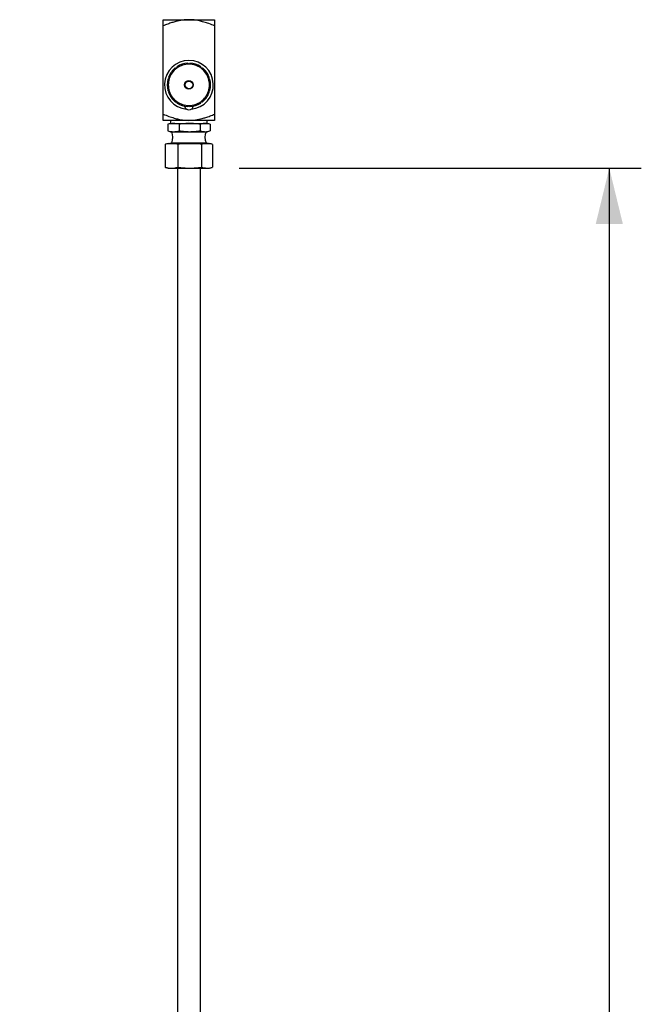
# Paper-space layout 'Sheet1' of a CAD drawing. Header units: millimetres. Extents: x 0 to 23548, y 0 to 16632.
# Tile 104 of 143: x 9568 to 10112, y 8044 to 8904. Entities that reach past the tile are written whole.
import ezdxf

# ---------------------------------------------------------------- set-up
doc = ezdxf.new("R2010")
doc.units = ezdxf.units.MM
doc.linetypes.add('SLD-Sólida', pattern=[0])
doc.layers.add('DETALHAMENTO', color=8, linetype='SLD-Sólida')
doc.styles.add('SLDTEXTSTYLE2', font='CALIBRI.TTF')
doc.dimstyles.new('SLDDIMSTYLE1', dxfattribs={"dimtxt": 72.8, "dimasz": 49, "dimexe": 0, "dimexo": 0.0625, "dimgap": 18.2, "dimtad": 1, "dimdec": 0, "dimrnd": 1e-09, "dimzin": 12, "dimdsep": 46, "dimtxsty": 'SLDTEXTSTYLE2', "dimsah": 1, "dimcen": 0.09, "dimadec": 0, "dimazin": 3, "dimtfac": 1, "dimtdec": 0, "dimtofl": 0, "dimtmove": 0, "dimatfit": 3, "dimfxl": 0, "dimfrac": 2, "dimtolj": 1, "dimtzin": 12, "dimarcsym": 0})
doc.dimstyles.new('SLDDIMSTYLE2', dxfattribs={"dimtxt": 72.8, "dimasz": 49, "dimexe": 0, "dimexo": 0.0625, "dimgap": 18.2, "dimtad": 1, "dimrnd": 1e-09, "dimzin": 12, "dimdsep": 46, "dimtxsty": 'SLDTEXTSTYLE2', "dimsah": 1, "dimcen": 0.09, "dimadec": 0, "dimazin": 3, "dimtfac": 1, "dimtmove": 0, "dimatfit": 0, "dimfxl": 0, "dimfrac": 2, "dimtolj": 1, "dimtzin": 12, "dimarcsym": 0})

# ---------------------------------------------------------------- blocks, each defined once
blk = doc.blocks.new('_D_12')
at = {"layer": 'DETALHAMENTO', "ltscale": 28}
for p, q in [((9666.18, 7261.45), (9568.18, 7261.45)), ((9666.18, 7261.45), (9716.18, 7261.45)), ((9716.18, 7261.45), (9929.51, 7261.45))]:
    blk.add_line(p, q, dxfattribs=at)
for points in [[(9666.18, 7261.45), (9617.18, 7273.35), (9617.18, 7249.55)], [(9716.18, 7261.45), (9765.18, 7249.55), (9765.18, 7273.35)]]:
    blk.add_solid(points, dxfattribs=at)
at = {"layer": 'DETALHAMENTO', "ltscale": 28, "insert": (9831.03, 7358.52), "char_height": 72.8, "attachment_point": 1, "style": 'SLDTEXTSTYLE2'}
blk.add_mtext('50', dxfattribs=at)
blk = doc.blocks.new('_D_18')
at = {"layer": 'DETALHAMENTO', "ltscale": 28}
for p, q in [((9760.11, 8774.67), (10111.82, 8774.67)), ((10083.82, 8774.67), (10083.82, 3470.01))]:
    blk.add_line(p, q, dxfattribs=at)
for points in [[(10083.82, 8774.67), (10071.92, 8725.67), (10095.72, 8725.67)], [(10083.82, 3470.01), (10095.72, 3519.01), (10071.92, 3519.01)]]:
    blk.add_solid(points, dxfattribs=at)
at = {"layer": 'DETALHAMENTO', "ltscale": 28, "insert": (9986.75, 6023.86), "char_height": 72.8, "attachment_point": 1, "rotation": 90, "style": 'SLDTEXTSTYLE2'}
blk.add_mtext('5305', dxfattribs=at)

psp = doc.layouts.new('Sheet1')

# ---------------------------------------------------------------- linework, layer by layer
at = {"color": 7, "linetype": 'SLD-Sólida', "lineweight": 25, "ltscale": 28}
for p, q in [((9693.676, 8904.4), (9716.176, 8904.4)), ((9716.176, 8904.4), (9738.676, 8904.4)), ((9693.676, 8821.78), (9693.676, 8899.019)), ((9738.676, 8899.019), (9738.676, 8821.78)), ((9716.176, 8816.4), (9693.676, 8816.4)), ((9700.216, 8816.4), (9700.216, 8813.675)), ((9738.676, 8816.4), (9716.176, 8816.4)), ((9732.136, 8813.675), (9732.136, 8816.4)), ((9697.715, 8812.925), (9698.121, 8813.043)), ((9697.715, 8812.925), (9697.715, 8807.258)), ((9698.121, 8807.139), (9697.715, 8807.258)), ((9700.176, 8813.675), (9698.099, 8813.045)), ((9698.099, 8807.137), (9700.176, 8806.508)), ((9700.176, 8813.675), (9702.647, 8813.675)), ((9700.176, 8806.508), (9702.647, 8806.508)), ((9702.647, 8813.675), (9716.808, 8813.675)), ((9702.647, 8806.508), (9716.808, 8806.508)), ((9707.578, 8812.925), (9707.578, 8807.258)), ((9716.808, 8813.675), (9730.338, 8813.675)), ((9716.808, 8806.508), (9730.338, 8806.508)), ((9726.038, 8812.925), (9726.038, 8807.258)), ((9730.338, 8813.675), (9732.176, 8813.675)), ((9730.338, 8806.508), (9732.176, 8806.508)), ((9734.253, 8813.045), (9732.176, 8813.675)), ((9732.176, 8806.508), (9734.253, 8807.137)), ((9734.637, 8812.925), (9734.637, 8807.258)), ((9695.408, 8795.425), (9695.862, 8795.543)), ((9695.408, 8795.425), (9695.408, 8775.425)), ((9698.176, 8796.175), (9695.839, 8795.545)), ((9698.176, 8796.175), (9700.955, 8796.175)), ((9700.676, 8796.675), (9700.676, 8796.175)), ((9700.676, 8796.675), (9729.895, 8796.675)), ((9700.955, 8796.175), (9716.887, 8796.175)), ((9706.503, 8795.425), (9706.503, 8775.425)), ((9716.887, 8796.175), (9732.108, 8796.175)), ((9727.271, 8795.425), (9727.271, 8775.425)), ((9729.895, 8796.675), (9731.676, 8796.675)), ((9731.676, 8796.175), (9731.676, 8796.675)), ((9732.108, 8796.175), (9734.176, 8796.175)), ((9736.513, 8795.545), (9734.176, 8796.175)), ((9736.945, 8795.425), (9736.945, 8775.425)), ((9695.862, 8775.306), (9695.408, 8775.425)), ((9695.839, 8775.304), (9698.176, 8774.675)), ((9698.176, 8774.675), (9700.955, 8774.675)), ((9700.955, 8774.675), (9716.887, 8774.675)), ((9706.176, 8774.675), (9706.176, 7049.675)), ((9716.887, 8774.675), (9732.108, 8774.675)), ((9726.176, 7049.675), (9726.176, 8774.675)), ((9732.108, 8774.675), (9734.176, 8774.675)), ((9734.176, 8774.675), (9736.513, 8775.304))]:
    psp.add_line(p, q, dxfattribs=at)
at = {"color": 7, "linetype": 'SLD-Sólida', "lineweight": 25, "ltscale": 784}
for radius in [3.8, 3.3]:
    psp.add_circle((9716.176, 8847.4), radius, dxfattribs=at)
for centre, radius, start, end in [((9716.176, 8847.4), 21.375, 90, 264.631795), ((9716.176, 8847.4), 19, 92.797614, 123.202386), ((9716.176, 8847.4), 21.375, 275.368205, 90), ((9716.176, 8847.4), 19, 56.797614, 87.202386), ((9716.176, 8847.4), 19, 128.797614, 159.202386), ((9716.176, 8847.4), 18.05, 126, 162), ((9716.176, 8847.4), 18.05, 90, 126), ((9716.176, 8847.4), 18.05, 54, 90), ((9716.176, 8847.4), 18.05, 18, 54), ((9716.176, 8847.4), 19, 20.797614, 51.202386), ((9716.176, 8847.4), 19, 164.797614, 195.202386), ((9716.176, 8847.4), 18.05, 162, 198), ((9716.176, 8847.4), 18.05, 342, 18), ((9716.176, 8847.4), 19, 344.797614, 15.202386), ((9716.176, 8847.4), 19, 200.797614, 231.202386), ((9716.176, 8847.4), 18.05, 198, 234), ((9716.176, 8847.4), 18.05, 306, 342), ((9716.176, 8847.4), 19, 308.797614, 339.202386), ((9716.176, 8847.4), 18.05, 234, 270), ((9716.176, 8847.4), 19, 236.797614, 267.202386), ((9716.176, 8847.4), 18.05, 270, 306), ((9716.176, 8847.4), 19, 272.797614, 303.202386), ((9716.176, 8829.35), 3.8, 188.682073, 270), ((9716.176, 8829.35), 3.8, 270, 351.292247), ((9689.589, 8801.591), 12.587, 337.006874, 22.993126), ((9742.763, 8801.591), 12.587, 157.006874, 202.993126)]:
    psp.add_arc(centre, radius, start, end, dxfattribs=at)
at = {"color": 7, "linetype": 'SLD-Sólida', "lineweight": 25, "ltscale": 28}
for points, knots in [([(9716.176, 8904.4), (9714.281, 8904.318), (9710.386, 8904.149), (9705.434, 8903.054), (9701.183, 8901.81), (9697.526, 8900.551), (9695.009, 8899.549), (9693.676, 8899.019)], [0, 0, 0, 0, 0.2441116, 0.5017201, 0.6508435, 0.815189, 1, 1, 1, 1]), ([(9693.676, 8899.019), (9693.676, 8899.679), (9693.676, 8900.912), (9693.676, 8902.381), (9693.676, 8903.488), (9693.676, 8904.248), (9693.676, 8904.35), (9693.676, 8904.4)], [0, 0, 0, 0, 0.2313844, 0.4320193, 0.6119134, 0.8084177, 1, 1, 1, 1]), ([(9738.676, 8899.019), (9737.006, 8899.679), (9733.889, 8900.912), (9729.369, 8902.381), (9725.03, 8903.488), (9720.676, 8904.248), (9717.663, 8904.35), (9716.176, 8904.4)], [0, 0, 0, 0, 0.2313844, 0.4320193, 0.6119134, 0.8084177, 1, 1, 1, 1]), ([(9738.676, 8904.4), (9738.676, 8904.318), (9738.676, 8904.149), (9738.676, 8903.054), (9738.676, 8901.81), (9738.676, 8900.551), (9738.676, 8899.549), (9738.676, 8899.019)], [0, 0, 0, 0, 0.24411162, 0.50172014, 0.65084355, 0.81518904, 1, 1, 1, 1]), ([(9716.176, 8865.45), (9716.005, 8865.621), (9715.694, 8865.932), (9715.387, 8866.239), (9715.249, 8866.377)], [0, 0, 0, 0, 0.5516899, 1, 1, 1, 1]), ([(9717.104, 8866.377), (9716.929, 8866.202), (9716.622, 8865.895), (9716.311, 8865.584), (9716.176, 8865.45)], [0, 0, 0, 0, 0.5682694, 1, 1, 1, 1]), ([(9705.567, 8862.002), (9705.327, 8862.04), (9704.893, 8862.109), (9704.464, 8862.177), (9704.271, 8862.207)], [0, 0, 0, 0, 0.5516899, 1, 1, 1, 1]), ([(9705.772, 8863.298), (9705.733, 8863.054), (9705.665, 8862.624), (9705.596, 8862.19), (9705.567, 8862.002)], [0, 0, 0, 0, 0.5682694, 1, 1, 1, 1]), ([(9726.786, 8862.002), (9726.748, 8862.242), (9726.679, 8862.676), (9726.611, 8863.105), (9726.581, 8863.298)], [0, 0, 0, 0, 0.5516899, 1, 1, 1, 1]), ([(9728.081, 8862.207), (9727.837, 8862.169), (9727.408, 8862.101), (9726.973, 8862.032), (9726.786, 8862.002)], [0, 0, 0, 0, 0.5682694, 1, 1, 1, 1]), ([(9699.01, 8852.977), (9698.794, 8852.867), (9698.402, 8852.668), (9698.015, 8852.47), (9697.841, 8852.382)], [0, 0, 0, 0, 0.5516899, 1, 1, 1, 1]), ([(9698.414, 8854.146), (9698.526, 8853.926), (9698.724, 8853.538), (9698.923, 8853.147), (9699.01, 8852.977)], [0, 0, 0, 0, 0.5682694, 1, 1, 1, 1]), ([(9733.343, 8852.977), (9733.453, 8853.193), (9733.653, 8853.585), (9733.85, 8853.972), (9733.938, 8854.146)], [0, 0, 0, 0, 0.5516899, 1, 1, 1, 1]), ([(9734.511, 8852.382), (9734.291, 8852.494), (9733.904, 8852.691), (9733.512, 8852.891), (9733.343, 8852.977)], [0, 0, 0, 0, 0.5682694, 1, 1, 1, 1]), ([(9697.841, 8842.417), (9698.061, 8842.305), (9698.448, 8842.108), (9698.84, 8841.908), (9699.01, 8841.822)], [0, 0, 0, 0, 0.5682694, 1, 1, 1, 1]), ([(9699.01, 8841.822), (9698.9, 8841.606), (9698.7, 8841.214), (9698.503, 8840.827), (9698.414, 8840.653)], [0, 0, 0, 0, 0.55168991, 1, 1, 1, 1]), ([(9733.343, 8841.822), (9733.559, 8841.932), (9733.951, 8842.132), (9734.338, 8842.329), (9734.511, 8842.417)], [0, 0, 0, 0, 0.5516899, 1, 1, 1, 1]), ([(9733.938, 8840.653), (9733.826, 8840.873), (9733.629, 8841.261), (9733.429, 8841.653), (9733.343, 8841.822)], [0, 0, 0, 0, 0.56826941, 1, 1, 1, 1]), ([(9704.271, 8832.592), (9704.515, 8832.63), (9704.945, 8832.698), (9705.379, 8832.767), (9705.567, 8832.797)], [0, 0, 0, 0, 0.5682694, 1, 1, 1, 1]), ([(9705.567, 8832.797), (9705.605, 8832.557), (9705.673, 8832.123), (9705.741, 8831.694), (9705.772, 8831.501)], [0, 0, 0, 0, 0.5516899, 1, 1, 1, 1]), ([(9726.581, 8831.501), (9726.619, 8831.745), (9726.687, 8832.175), (9726.756, 8832.609), (9726.786, 8832.797)], [0, 0, 0, 0, 0.5682694, 1, 1, 1, 1]), ([(9726.786, 8832.797), (9727.025, 8832.759), (9727.46, 8832.69), (9727.889, 8832.622), (9728.081, 8832.592)], [0, 0, 0, 0, 0.5516899, 1, 1, 1, 1]), ([(9715.249, 8828.422), (9715.424, 8828.597), (9715.731, 8828.904), (9716.042, 8829.215), (9716.176, 8829.35)], [0, 0, 0, 0, 0.5682694, 1, 1, 1, 1]), ([(9716.176, 8829.35), (9716.348, 8829.178), (9716.659, 8828.867), (9716.966, 8828.56), (9717.104, 8828.422)], [0, 0, 0, 0, 0.5516899, 1, 1, 1, 1]), ([(9693.676, 8821.78), (9695.346, 8821.12), (9698.464, 8819.887), (9702.983, 8818.418), (9707.323, 8817.311), (9711.676, 8816.551), (9714.689, 8816.45), (9716.176, 8816.4)], [0, 0, 0, 0, 0.2313844, 0.4320193, 0.6119134, 0.8084177, 1, 1, 1, 1]), ([(9693.676, 8816.4), (9693.676, 8816.481), (9693.676, 8816.65), (9693.676, 8817.745), (9693.676, 8818.989), (9693.676, 8820.249), (9693.676, 8821.25), (9693.676, 8821.78)], [0, 0, 0, 0, 0.24411162, 0.50172014, 0.65084355, 0.81518904, 1, 1, 1, 1]), ([(9716.176, 8816.4), (9718.071, 8816.481), (9721.967, 8816.65), (9726.918, 8817.745), (9731.17, 8818.989), (9734.827, 8820.249), (9737.344, 8821.25), (9738.676, 8821.78)], [0, 0, 0, 0, 0.2441116, 0.5017201, 0.6508435, 0.815189, 1, 1, 1, 1]), ([(9738.676, 8821.78), (9738.676, 8821.12), (9738.676, 8819.887), (9738.676, 8818.418), (9738.676, 8817.311), (9738.676, 8816.551), (9738.676, 8816.45), (9738.676, 8816.4)], [0, 0, 0, 0, 0.2313844, 0.4320193, 0.6119134, 0.8084177, 1, 1, 1, 1]), ([(9702.647, 8813.675), (9701.823, 8813.638), (9700.172, 8813.564), (9698.536, 8813.138), (9697.715, 8812.925)], [0, 0, 0, 0, 0.4984564, 1, 1, 1, 1]), ([(9697.715, 8807.258), (9698.531, 8807.045), (9700.167, 8806.619), (9701.819, 8806.545), (9702.647, 8806.508)], [0, 0, 0, 0, 0.4986801, 1, 1, 1, 1]), ([(9707.578, 8812.925), (9706.762, 8813.137), (9705.126, 8813.563), (9703.474, 8813.637), (9702.647, 8813.675)], [0, 0, 0, 0, 0.4986801, 1, 1, 1, 1]), ([(9702.647, 8806.508), (9703.47, 8806.545), (9705.121, 8806.619), (9706.757, 8807.044), (9707.578, 8807.258)], [0, 0, 0, 0, 0.4984564, 1, 1, 1, 1]), ([(9716.808, 8813.675), (9715.267, 8813.638), (9712.176, 8813.564), (9709.114, 8813.138), (9707.578, 8812.925)], [0, 0, 0, 0, 0.4984564, 1, 1, 1, 1]), ([(9707.578, 8807.258), (9709.105, 8807.045), (9712.167, 8806.619), (9715.258, 8806.545), (9716.808, 8806.508)], [0, 0, 0, 0, 0.4986801, 1, 1, 1, 1]), ([(9726.038, 8812.925), (9724.511, 8813.137), (9721.449, 8813.563), (9718.358, 8813.637), (9716.808, 8813.675)], [0, 0, 0, 0, 0.4986801, 1, 1, 1, 1]), ([(9716.808, 8806.508), (9718.349, 8806.545), (9721.44, 8806.619), (9724.502, 8807.044), (9726.038, 8807.258)], [0, 0, 0, 0, 0.4984564, 1, 1, 1, 1]), ([(9730.338, 8813.675), (9729.261, 8813.592), (9727.822, 8813.483), (9726.398, 8813.037), (9726.038, 8812.925)], [0, 0, 0, 0, 0.74786513, 1, 1, 1, 1]), ([(9726.038, 8807.258), (9726.398, 8807.145), (9727.822, 8806.7), (9729.261, 8806.59), (9730.338, 8806.508)], [0, 0, 0, 0, 0.25213487, 1, 1, 1, 1]), ([(9734.637, 8812.925), (9733.926, 8813.137), (9732.499, 8813.563), (9731.06, 8813.637), (9730.338, 8813.675)], [0, 0, 0, 0, 0.4986801, 1, 1, 1, 1]), ([(9730.338, 8806.508), (9731.055, 8806.545), (9732.495, 8806.619), (9733.922, 8807.044), (9734.637, 8807.258)], [0, 0, 0, 0, 0.4984564, 1, 1, 1, 1]), ([(9700.955, 8796.175), (9700.03, 8796.138), (9698.174, 8796.064), (9696.331, 8795.638), (9695.408, 8795.425)], [0, 0, 0, 0, 0.4987783, 1, 1, 1, 1]), ([(9706.503, 8795.425), (9705.584, 8795.637), (9703.741, 8796.063), (9701.885, 8796.137), (9700.955, 8796.175)], [0, 0, 0, 0, 0.4989526, 1, 1, 1, 1]), ([(9716.887, 8796.175), (9715.154, 8796.138), (9711.68, 8796.064), (9708.231, 8795.638), (9706.503, 8795.425)], [0, 0, 0, 0, 0.4987783, 1, 1, 1, 1]), ([(9727.271, 8795.425), (9725.551, 8795.637), (9722.102, 8796.063), (9718.628, 8796.137), (9716.887, 8796.175)], [0, 0, 0, 0, 0.4989526, 1, 1, 1, 1]), ([(9732.108, 8796.175), (9730.897, 8796.093), (9729.279, 8795.983), (9727.675, 8795.537), (9727.271, 8795.425)], [0, 0, 0, 0, 0.7483096, 1, 1, 1, 1]), ([(9736.945, 8795.425), (9736.143, 8795.637), (9734.537, 8796.063), (9732.919, 8796.137), (9732.108, 8796.175)], [0, 0, 0, 0, 0.4989526, 1, 1, 1, 1]), ([(9695.408, 8775.425), (9696.327, 8775.212), (9698.169, 8774.786), (9700.025, 8774.712), (9700.955, 8774.675)], [0, 0, 0, 0, 0.4989526, 1, 1, 1, 1]), ([(9700.955, 8774.675), (9701.881, 8774.711), (9703.737, 8774.785), (9705.579, 8775.211), (9706.503, 8775.425)], [0, 0, 0, 0, 0.4987783, 1, 1, 1, 1]), ([(9706.503, 8775.425), (9708.224, 8775.212), (9711.672, 8774.786), (9715.146, 8774.712), (9716.887, 8774.675)], [0, 0, 0, 0, 0.49895257, 1, 1, 1, 1]), ([(9716.887, 8774.675), (9718.62, 8774.711), (9722.094, 8774.785), (9725.543, 8775.211), (9727.271, 8775.425)], [0, 0, 0, 0, 0.49877834, 1, 1, 1, 1]), ([(9727.271, 8775.425), (9727.675, 8775.312), (9729.279, 8774.866), (9730.897, 8774.756), (9732.108, 8774.675)], [0, 0, 0, 0, 0.2516904, 1, 1, 1, 1]), ([(9732.108, 8774.675), (9732.915, 8774.711), (9734.533, 8774.785), (9736.14, 8775.211), (9736.945, 8775.425)], [0, 0, 0, 0, 0.4987783, 1, 1, 1, 1])]:
    psp.add_open_spline(points, degree=3, knots=knots, dxfattribs=at)

# ---------------------------------------------------------------- dimensions: what is measured, and where the dimension line sits
at = {"layer": 'DETALHAMENTO', "ltscale": 28}
dim = psp.add_linear_dim(base=(9716.176, 7261.455), p1=(9666.176, 8058.932), p2=(9716.176, 8852.175), dimstyle='SLDDIMSTYLE2', dxfattribs=at)
dim.commit()
dim.dimension.update_dxf_attribs({"geometry": '_D_12', "text_midpoint": (9880.268, 7261.455), "dimtype": 160})
dim = psp.add_linear_dim(base=(10083.822, 3470.011), p1=(9732.108, 8774.675), p2=(9756.176, 3470.011), angle=90, dimstyle='SLDDIMSTYLE1', dxfattribs=at)
dim.commit()
dim.dimension.update_dxf_attribs({"geometry": '_D_18', "text_midpoint": (10083.822, 6122.343), "dimtype": 160})

doc.saveas('drawing.dxf')
